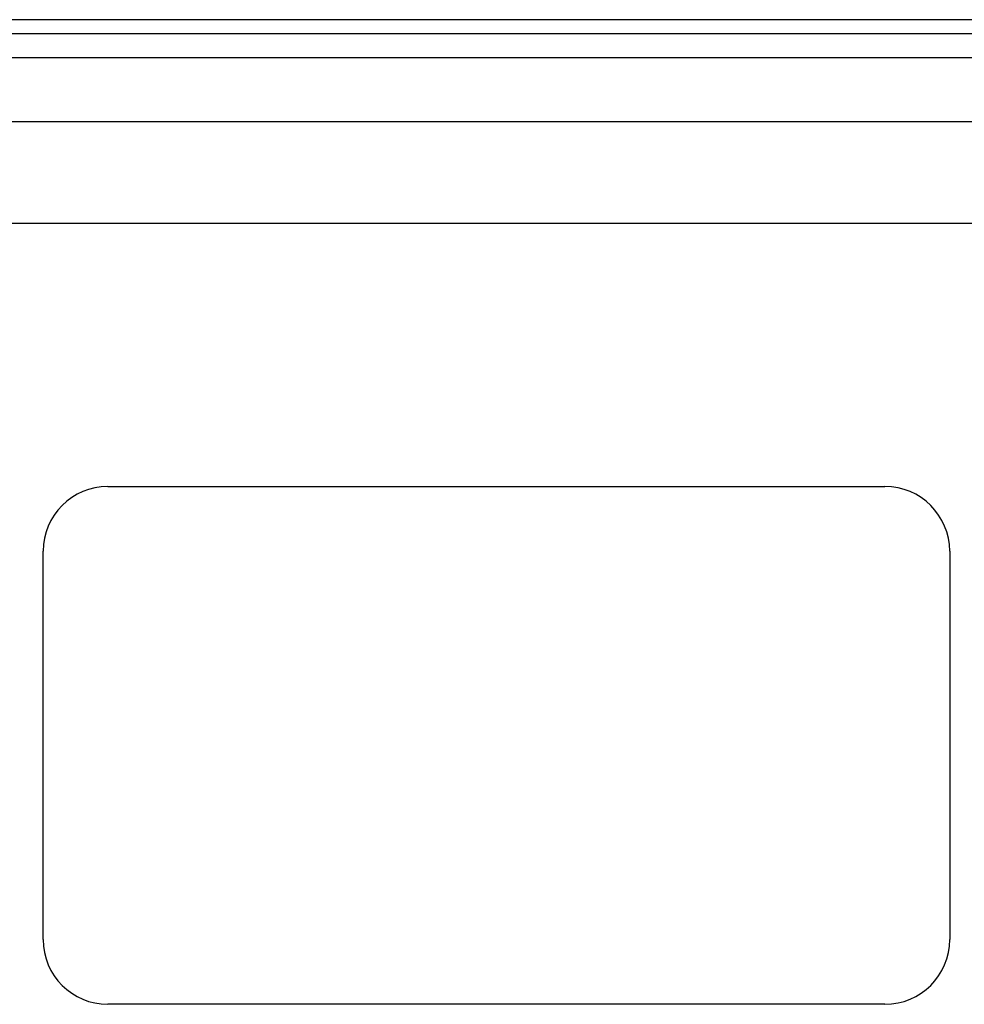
# Model space of a CAD drawing. Header units: inches. Extents: x 4 to 114, y 7 to 59.
# Tile 37 of 55: x 22.22 to 25.87, y 35.77 to 39.57. Entities that reach past the tile are written whole.
import ezdxf

# ---------------------------------------------------------------- set-up
doc = ezdxf.new("R2010")
doc.units = ezdxf.units.IN
doc.header["$MEASUREMENT"] = 0
doc.layers.add('Visible Edges(ANSI)', color=7, linetype='Continuous', lineweight=25)
doc.layers.add('Visible Tangent Edges(ANSI)', color=7, linetype='Continuous', lineweight=25)

msp = doc.modelspace()

# ---------------------------------------------------------------- linework, layer by layer
at = {"layer": 'Visible Edges(ANSI)'}
for p, q in [((27.666, 39.5734), (4.04, 39.5734)), ((4.04, 39.5204), (27.666, 39.5204)), ((4.7708, 39.1797), (26.9149, 39.1797)), ((26.9149, 38.786), (4.7708, 38.786)), ((22.562, 37.7704), (25.562, 37.7704)), ((22.312, 36.0204), (22.312, 37.5204)), ((25.812, 37.5204), (25.812, 36.0204)), ((25.562, 35.7704), (22.562, 35.7704))]:
    msp.add_line(p, q, dxfattribs=at)
for centre, start, end in [((22.562, 37.5204), 90, 180), ((25.562, 37.5204), 0, 90), ((22.562, 36.0204), 180, 270), ((25.562, 36.0204), 270, 0)]:
    msp.add_arc(centre, 0.25, start, end, dxfattribs=at)
at = {"layer": 'Visible Tangent Edges(ANSI)'}
msp.add_line((4.04, 39.4274), (27.666, 39.4274), dxfattribs=at)

doc.saveas('drawing.dxf')
